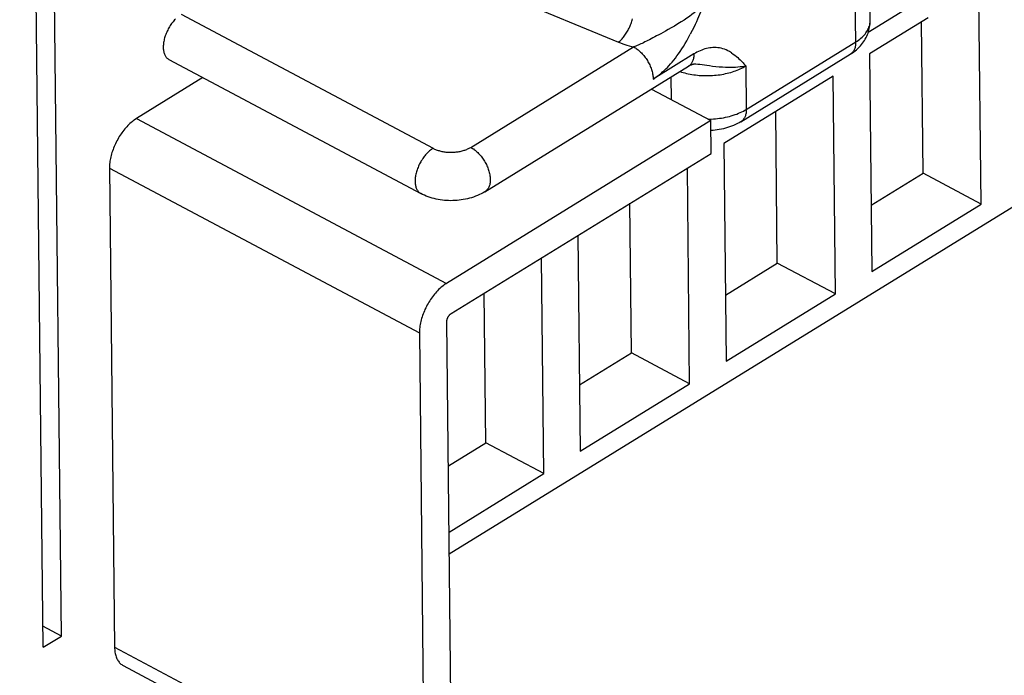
# Model space of a CAD drawing. Extents: x 0 to 841, y 0 to 594.
# Tile 41 of 66: x 755 to 774, y 124 to 136. Entities that reach past the tile are written whole.
import ezdxf

# ---------------------------------------------------------------- set-up
doc = ezdxf.new("R2010")
doc.units = 0
doc.header["$LTSCALE"] = 46.255
doc.layers.get('0').update_dxf_attribs({"linetype": 'CONTINUOUS'})

msp = doc.modelspace()

# ---------------------------------------------------------------- linework, layer by layer
at = {"color": 7, "linetype": 'CONTINUOUS'}
for p, q in [((755.717, 124.485), (755.277, 166.136)), ((756.06, 124.696), (755.625, 165.835)), ((763.353, 126.244), (782.607, 138.115)), ((771.264, 136.27), (771.256, 137.086)), ((773.352, 132.821), (773.309, 136.881)), ((771.994, 136.519), (771.228, 136.047)), ((772.353, 136.328), (771.253, 135.65)), ((772.26, 133.403), (772.23, 136.252)), ((758.083, 135.541), (762.817, 133.02)), ((768.835, 134.372), (770.891, 135.64)), ((771.253, 135.65), (771.297, 131.554)), ((764.022, 133.054), (767.849, 135.413)), ((758.722, 135.2), (757.473, 134.43)), ((770.568, 135.228), (768.513, 133.96)), ((770.611, 131.131), (770.568, 135.228)), ((767.153, 134.984), (768.267, 134.391)), ((768.267, 134.391), (763.299, 131.328)), ((768.273, 133.776), (768.267, 134.391)), ((769.519, 131.713), (769.489, 134.562)), ((768.513, 133.96), (768.556, 129.864)), ((763.391, 130.766), (768.273, 133.776)), ((756.965, 133.498), (757.06, 124.486)), ((767.871, 129.442), (767.828, 133.502)), ((771.283, 132.801), (772.26, 133.403)), ((773.352, 132.821), (772.26, 133.403)), ((766.778, 130.023), (766.748, 132.836)), ((771.297, 131.554), (773.352, 132.821)), ((765.772, 132.234), (765.815, 128.174)), ((765.13, 127.752), (765.087, 131.812)), ((768.543, 131.111), (769.519, 131.713)), ((770.611, 131.131), (769.519, 131.713)), ((764.037, 128.333), (764.008, 131.146)), ((768.556, 129.864), (770.611, 131.131)), ((763.4, 121.804), (763.307, 130.611)), ((762.792, 130.397), (762.887, 121.385)), ((765.802, 129.421), (766.778, 130.023)), ((767.871, 129.442), (766.778, 130.023)), ((765.815, 128.174), (767.871, 129.442)), ((763.335, 127.9), (764.037, 128.333)), ((765.13, 127.752), (764.037, 128.333)), ((763.349, 126.653), (765.13, 127.752)), ((756.06, 124.696), (755.713, 124.88)), ((755.717, 124.485), (756.06, 124.696)), ((757.222, 124.141), (763.048, 121.04))]:
    msp.add_line(p, q, dxfattribs=at)
at = {"color": 9, "linetype": 'CONTINUOUS'}
for p, q in [((761.106, 138.113), (766.536, 135.869)), ((770.993, 135.871), (770.984, 136.691)), ((758.314, 136.392), (763.048, 133.871)), ((768.937, 134.604), (770.993, 135.871)), ((763.755, 133.889), (766.818, 135.777)), ((767.951, 135.645), (767.186, 135.174)), ((768.893, 135.46), (768.928, 135.423)), ((768.928, 135.423), (768.937, 134.604)), ((767.517, 135.209), (767.521, 134.788)), ((757.473, 134.43), (763.299, 131.328)), ((756.965, 133.498), (762.792, 130.397)), ((757.06, 124.486), (762.887, 121.385))]:
    msp.add_line(p, q, dxfattribs=at)
for points in [[(768.147, 136.591), (768.112, 136.555), (768.075, 136.52), (768.037, 136.486), (767.997, 136.452), (767.956, 136.418), (767.912, 136.385), (767.867, 136.351), (767.819, 136.317), (767.767, 136.283), (767.712, 136.247), (767.65, 136.21), (767.584, 136.17)], [(768.147, 136.591), (768.113, 136.511), (768.095, 136.47), (768.078, 136.429), (768.059, 136.387), (768.04, 136.343), (768.02, 136.298), (767.998, 136.25), (767.975, 136.2), (767.949, 136.145), (767.919, 136.084), (767.884, 136.016)], [(766.536, 135.869), (766.549, 135.88), (766.563, 135.892), (766.577, 135.905), (766.59, 135.919), (766.603, 135.933), (766.617, 135.948), (766.63, 135.964), (766.642, 135.981), (766.655, 135.998), (766.667, 136.016), (766.679, 136.034), (766.691, 136.053), (766.702, 136.072), (766.713, 136.092), (766.724, 136.112), (766.734, 136.133), (766.744, 136.154), (766.753, 136.175), (766.762, 136.196), (766.77, 136.218), (766.778, 136.239), (766.785, 136.261), (766.792, 136.283), (766.798, 136.305)], [(770.993, 135.871), (771.019, 135.888), (771.044, 135.906), (771.068, 135.924), (771.091, 135.942), (771.112, 135.961), (771.132, 135.981), (771.151, 136.001), (771.169, 136.021), (771.185, 136.042), (771.199, 136.063), (771.212, 136.084), (771.224, 136.105), (771.234, 136.127), (771.243, 136.149), (771.25, 136.171), (771.256, 136.194), (771.26, 136.216), (771.263, 136.239), (771.264, 136.261), (771.264, 136.27)], [(767.584, 136.17), (767.524, 136.135), (767.469, 136.104), (767.419, 136.076), (767.372, 136.051), (767.329, 136.027), (767.289, 136.006), (767.251, 135.985), (767.215, 135.966), (767.181, 135.948), (767.148, 135.931), (767.117, 135.914), (767.087, 135.899), (767.059, 135.884), (767.031, 135.871), (767.005, 135.857), (766.979, 135.845), (766.954, 135.833), (766.93, 135.822), (766.906, 135.812), (766.883, 135.802), (766.861, 135.793), (766.839, 135.785), (766.818, 135.777)], [(766.536, 135.869), (766.574, 135.854), (766.613, 135.839), (766.652, 135.825), (766.693, 135.812), (766.734, 135.8), (766.776, 135.788), (766.818, 135.777)], [(767.186, 135.174), (767.216, 135.193), (767.245, 135.213), (767.274, 135.234), (767.304, 135.257), (767.333, 135.281), (767.363, 135.307), (767.393, 135.334), (767.423, 135.363), (767.453, 135.393), (767.483, 135.425), (767.513, 135.459), (767.543, 135.493), (767.573, 135.53), (767.603, 135.568), (767.633, 135.608), (767.663, 135.65), (767.694, 135.695), (767.724, 135.741), (767.755, 135.789), (767.786, 135.841), (767.818, 135.895), (767.851, 135.953), (767.884, 136.016)], [(770.993, 135.871), (770.992, 135.853), (770.991, 135.834), (770.99, 135.817), (770.987, 135.799), (770.984, 135.783), (770.98, 135.767), (770.975, 135.751), (770.969, 135.736), (770.963, 135.722), (770.956, 135.709), (770.949, 135.697), (770.94, 135.685), (770.931, 135.674), (770.922, 135.664), (770.911, 135.654), (770.9, 135.646), (770.891, 135.64)], [(766.818, 135.777), (766.835, 135.768), (766.852, 135.758), (766.868, 135.747), (766.885, 135.735), (766.901, 135.722), (766.918, 135.709), (766.934, 135.695), (766.95, 135.68), (766.965, 135.664), (766.981, 135.648), (766.996, 135.631), (767.01, 135.614), (767.025, 135.596), (767.038, 135.578), (767.052, 135.559), (767.064, 135.54), (767.077, 135.52), (767.088, 135.5), (767.1, 135.48), (767.11, 135.46), (767.12, 135.439), (767.13, 135.419), (767.138, 135.398), (767.146, 135.377), (767.154, 135.356), (767.16, 135.335), (767.166, 135.314), (767.171, 135.293), (767.176, 135.273), (767.179, 135.252), (767.182, 135.232), (767.184, 135.213), (767.186, 135.193), (767.186, 135.174)], [(768.657, 135.668), (768.622, 135.689), (768.589, 135.707), (768.557, 135.722), (768.525, 135.734), (768.494, 135.745), (768.462, 135.753), (768.432, 135.759), (768.401, 135.763), (768.37, 135.766), (768.34, 135.767), (768.309, 135.766), (768.279, 135.764), (768.248, 135.76), (768.218, 135.755), (768.188, 135.748), (768.158, 135.74), (768.128, 135.73), (768.098, 135.719), (768.068, 135.707), (768.038, 135.693), (768.009, 135.678), (767.98, 135.662), (767.951, 135.645)], [(767.951, 135.645), (767.95, 135.626), (767.949, 135.608), (767.948, 135.59), (767.945, 135.573), (767.942, 135.556), (767.938, 135.54), (767.933, 135.525), (767.928, 135.51), (767.921, 135.496), (767.914, 135.483), (767.907, 135.47), (767.898, 135.458), (767.889, 135.448), (767.88, 135.437), (767.869, 135.428), (767.858, 135.42), (767.849, 135.413)], [(768.657, 135.668), (768.692, 135.644), (768.723, 135.62), (768.75, 135.598), (768.775, 135.577), (768.797, 135.557), (768.818, 135.537), (768.838, 135.517), (768.857, 135.498), (768.875, 135.479), (768.893, 135.46)], [(767.689, 135.315), (767.716, 135.306), (767.748, 135.296), (767.78, 135.288), (767.812, 135.28), (767.846, 135.272), (767.879, 135.266), (767.913, 135.26), (767.948, 135.254), (767.982, 135.25), (768.017, 135.246), (768.052, 135.243), (768.088, 135.24), (768.123, 135.239), (768.159, 135.238), (768.195, 135.238), (768.23, 135.238), (768.266, 135.239), (768.302, 135.241), (768.337, 135.244), (768.372, 135.247), (768.407, 135.252), (768.442, 135.256), (768.477, 135.262), (768.511, 135.268), (768.545, 135.275), (768.578, 135.283), (768.611, 135.291), (768.643, 135.3), (768.675, 135.31), (768.706, 135.32), (768.736, 135.331), (768.766, 135.342), (768.795, 135.354), (768.823, 135.367), (768.851, 135.38), (768.878, 135.394), (768.903, 135.408), (768.928, 135.423)], [(767.979, 135.461), (767.989, 135.46), (768.025, 135.456), (768.064, 135.451), (768.104, 135.446)], [(768.104, 135.446), (768.195, 135.433), (768.245, 135.426), (768.3, 135.419), (768.361, 135.412)], [(768.361, 135.412), (768.428, 135.406), (768.49, 135.401), (768.546, 135.398), (768.597, 135.397), (768.646, 135.397), (768.692, 135.398), (768.736, 135.4), (768.778, 135.403), (768.818, 135.407), (768.856, 135.411), (768.893, 135.417), (768.928, 135.423)], [(768.215, 134.418), (768.239, 134.419), (768.278, 134.42), (768.317, 134.423), (768.356, 134.426), (768.395, 134.43), (768.434, 134.435), (768.472, 134.44), (768.509, 134.447), (768.546, 134.454), (768.583, 134.463), (768.619, 134.472), (768.655, 134.482), (768.69, 134.492), (768.724, 134.504), (768.757, 134.516), (768.789, 134.529), (768.821, 134.543), (768.851, 134.557), (768.881, 134.572), (768.909, 134.588), (768.937, 134.604)], [(768.937, 134.604), (768.937, 134.585), (768.936, 134.567), (768.934, 134.549), (768.932, 134.532), (768.928, 134.515), (768.924, 134.499), (768.919, 134.484), (768.914, 134.469), (768.908, 134.455), (768.901, 134.442), (768.893, 134.429), (768.885, 134.417), (768.876, 134.406), (768.866, 134.396), (768.856, 134.387), (768.845, 134.379), (768.835, 134.372)], [(763.048, 133.871), (763.032, 133.861), (763.016, 133.85), (763, 133.838), (762.984, 133.825), (762.969, 133.811), (762.953, 133.797), (762.938, 133.781), (762.923, 133.766), (762.908, 133.749), (762.894, 133.732), (762.88, 133.714), (762.866, 133.696), (762.853, 133.677), (762.84, 133.657), (762.827, 133.638), (762.816, 133.617), (762.804, 133.597), (762.793, 133.576), (762.783, 133.555), (762.774, 133.534), (762.765, 133.512), (762.756, 133.491), (762.748, 133.469), (762.741, 133.448), (762.735, 133.426), (762.729, 133.405), (762.724, 133.383), (762.72, 133.362), (762.716, 133.341), (762.714, 133.32), (762.712, 133.3), (762.71, 133.28), (762.71, 133.26), (762.71, 133.241), (762.711, 133.222), (762.713, 133.204), (762.715, 133.186), (762.718, 133.169), (762.722, 133.153), (762.727, 133.137), (762.732, 133.122), (762.738, 133.108), (762.745, 133.095), (762.753, 133.082), (762.761, 133.07), (762.769, 133.059), (762.779, 133.049), (762.789, 133.04), (762.799, 133.032), (762.81, 133.024), (762.817, 133.02)], [(763.048, 133.871), (763.063, 133.864), (763.078, 133.857), (763.093, 133.85), (763.109, 133.844), (763.126, 133.838), (763.143, 133.832), (763.16, 133.827), (763.177, 133.822), (763.195, 133.817), (763.213, 133.813), (763.232, 133.81), (763.251, 133.806), (763.27, 133.804), (763.289, 133.801), (763.308, 133.799), (763.328, 133.798), (763.347, 133.797), (763.367, 133.796), (763.386, 133.796), (763.406, 133.796), (763.425, 133.797), (763.445, 133.798), (763.465, 133.8), (763.484, 133.802), (763.503, 133.804), (763.522, 133.807), (763.541, 133.81), (763.56, 133.814), (763.578, 133.818), (763.596, 133.823), (763.614, 133.828), (763.631, 133.833), (763.648, 133.839), (763.665, 133.845), (763.681, 133.851), (763.697, 133.858), (763.712, 133.865), (763.727, 133.873), (763.741, 133.881), (763.755, 133.889)], [(763.755, 133.889), (763.772, 133.879), (763.789, 133.869), (763.806, 133.858), (763.823, 133.845), (763.84, 133.833), (763.856, 133.819), (763.872, 133.804), (763.889, 133.789), (763.904, 133.773), (763.92, 133.757), (763.935, 133.74), (763.95, 133.722), (763.964, 133.704), (763.978, 133.685), (763.991, 133.666), (764.004, 133.647), (764.017, 133.627), (764.028, 133.606), (764.04, 133.586), (764.05, 133.565), (764.06, 133.544), (764.069, 133.523), (764.078, 133.502), (764.086, 133.481), (764.093, 133.459), (764.099, 133.438), (764.105, 133.417), (764.11, 133.396), (764.114, 133.375), (764.118, 133.355), (764.12, 133.335), (764.122, 133.315), (764.123, 133.295), (764.123, 133.276), (764.123, 133.257), (764.121, 133.239), (764.119, 133.221), (764.116, 133.204), (764.112, 133.187), (764.108, 133.171), (764.102, 133.156), (764.096, 133.142), (764.09, 133.128), (764.082, 133.115), (764.074, 133.102), (764.065, 133.091), (764.055, 133.081), (764.045, 133.071), (764.034, 133.062), (764.022, 133.054)]]:
    msp.add_lwpolyline(points, dxfattribs=at)
at = {"color": 7, "linetype": 'CONTINUOUS'}
for points in [[(758.204, 136.302), (758.189, 136.286), (758.174, 136.269), (758.16, 136.252), (758.146, 136.234), (758.132, 136.216), (758.119, 136.197), (758.106, 136.178), (758.093, 136.158), (758.082, 136.138), (758.07, 136.117), (758.059, 136.096), (758.049, 136.075), (758.04, 136.054), (758.031, 136.033), (758.022, 136.011), (758.014, 135.989), (758.007, 135.968), (758.001, 135.946), (757.995, 135.925), (757.99, 135.903), (757.986, 135.882), (757.982, 135.861), (757.98, 135.84), (757.978, 135.82), (757.976, 135.8), (757.976, 135.78), (757.976, 135.761), (757.977, 135.742), (757.979, 135.724), (757.981, 135.707), (757.984, 135.69), (757.988, 135.673), (757.993, 135.658), (757.998, 135.643), (758.004, 135.628), (758.011, 135.615), (758.018, 135.602), (758.027, 135.59), (758.035, 135.579), (758.045, 135.569), (758.055, 135.56), (758.065, 135.552), (758.076, 135.545), (758.083, 135.541)], [(770.891, 135.64), (770.922, 135.66), (770.953, 135.681), (770.981, 135.703), (771.008, 135.726), (771.034, 135.749), (771.058, 135.773), (771.081, 135.797), (771.102, 135.822), (771.123, 135.848), (771.141, 135.873), (771.158, 135.9), (771.174, 135.926), (771.189, 135.954), (771.202, 135.981), (771.214, 136.009), (771.225, 136.037), (771.234, 136.065), (771.242, 136.094), (771.249, 136.123), (771.255, 136.152), (771.259, 136.181), (771.262, 136.211), (771.264, 136.24), (771.264, 136.27)], [(767.849, 135.413), (767.86, 135.42), (767.872, 135.427), (767.884, 135.433), (767.895, 135.438), (767.906, 135.443), (767.916, 135.447), (767.926, 135.451), (767.935, 135.454), (767.943, 135.456), (767.951, 135.458), (767.957, 135.459), (767.963, 135.46), (767.968, 135.461), (767.973, 135.461), (767.977, 135.461), (767.979, 135.461)], [(757.473, 134.43), (757.452, 134.417), (757.431, 134.402), (757.411, 134.387), (757.39, 134.371), (757.37, 134.354), (757.35, 134.336), (757.33, 134.317), (757.31, 134.298), (757.291, 134.277), (757.272, 134.256), (757.253, 134.235), (757.235, 134.212), (757.217, 134.189), (757.199, 134.165), (757.182, 134.141), (757.165, 134.116), (757.149, 134.091), (757.134, 134.065), (757.119, 134.039), (757.104, 134.012), (757.09, 133.986), (757.077, 133.958), (757.064, 133.931), (757.053, 133.904), (757.041, 133.876), (757.031, 133.848), (757.021, 133.82), (757.012, 133.792), (757.004, 133.765), (756.996, 133.737), (756.99, 133.709), (756.984, 133.682), (756.979, 133.655), (756.974, 133.628), (756.971, 133.601), (756.968, 133.575), (756.966, 133.549), (756.965, 133.523), (756.965, 133.498)], [(768.835, 134.372), (768.803, 134.353), (768.769, 134.335), (768.734, 134.318), (768.697, 134.301), (768.66, 134.286), (768.623, 134.273), (768.584, 134.261), (768.546, 134.249), (768.507, 134.24), (768.468, 134.231), (768.429, 134.224), (768.39, 134.218), (768.351, 134.213), (768.311, 134.209), (768.272, 134.207), (768.269, 134.207)], [(764.022, 133.054), (763.989, 133.034), (763.955, 133.016), (763.92, 132.999), (763.884, 132.983), (763.847, 132.968), (763.809, 132.954), (763.771, 132.942), (763.732, 132.931), (763.694, 132.921), (763.655, 132.913), (763.616, 132.905), (763.576, 132.899), (763.537, 132.894), (763.498, 132.891), (763.458, 132.888), (763.419, 132.887), (763.38, 132.886), (763.34, 132.887), (763.301, 132.889), (763.262, 132.892), (763.223, 132.896), (763.184, 132.902), (763.146, 132.908), (763.107, 132.916), (763.069, 132.925), (763.031, 132.935), (762.994, 132.946), (762.957, 132.959), (762.921, 132.973), (762.886, 132.987), (762.851, 133.003), (762.817, 133.02)], [(763.299, 131.328), (763.278, 131.314), (763.257, 131.3), (763.236, 131.284), (763.215, 131.268), (763.194, 131.25), (763.173, 131.231), (763.153, 131.212), (763.133, 131.192), (763.113, 131.171), (763.093, 131.149), (763.074, 131.126), (763.055, 131.103), (763.037, 131.079), (763.019, 131.055), (763.002, 131.03), (762.985, 131.004), (762.969, 130.978), (762.953, 130.951), (762.938, 130.924), (762.923, 130.897), (762.909, 130.869), (762.896, 130.841), (762.884, 130.813), (762.872, 130.784), (762.861, 130.756), (762.851, 130.727), (762.841, 130.699), (762.832, 130.67), (762.825, 130.642), (762.817, 130.613), (762.811, 130.585), (762.806, 130.557), (762.801, 130.53), (762.798, 130.502), (762.795, 130.475), (762.793, 130.449), (762.792, 130.422), (762.792, 130.397)], [(763.307, 130.611), (763.307, 130.618), (763.307, 130.625), (763.308, 130.632), (763.309, 130.639), (763.311, 130.647), (763.313, 130.654), (763.315, 130.662), (763.318, 130.669), (763.321, 130.677), (763.324, 130.684), (763.327, 130.692), (763.331, 130.699), (763.335, 130.706), (763.339, 130.713), (763.344, 130.72), (763.349, 130.726), (763.354, 130.732), (763.359, 130.738), (763.364, 130.744), (763.369, 130.749), (763.375, 130.754), (763.38, 130.759), (763.386, 130.763), (763.391, 130.766)], [(757.06, 124.486), (757.061, 124.462), (757.063, 124.438), (757.065, 124.415), (757.068, 124.392), (757.072, 124.37), (757.077, 124.349), (757.083, 124.328), (757.089, 124.308), (757.096, 124.289), (757.104, 124.271), (757.113, 124.254), (757.122, 124.237), (757.133, 124.222), (757.144, 124.207), (757.155, 124.194), (757.167, 124.181), (757.18, 124.169), (757.194, 124.159), (757.208, 124.149), (757.222, 124.141)]]:
    msp.add_lwpolyline(points, dxfattribs=at)

doc.saveas('drawing.dxf')
